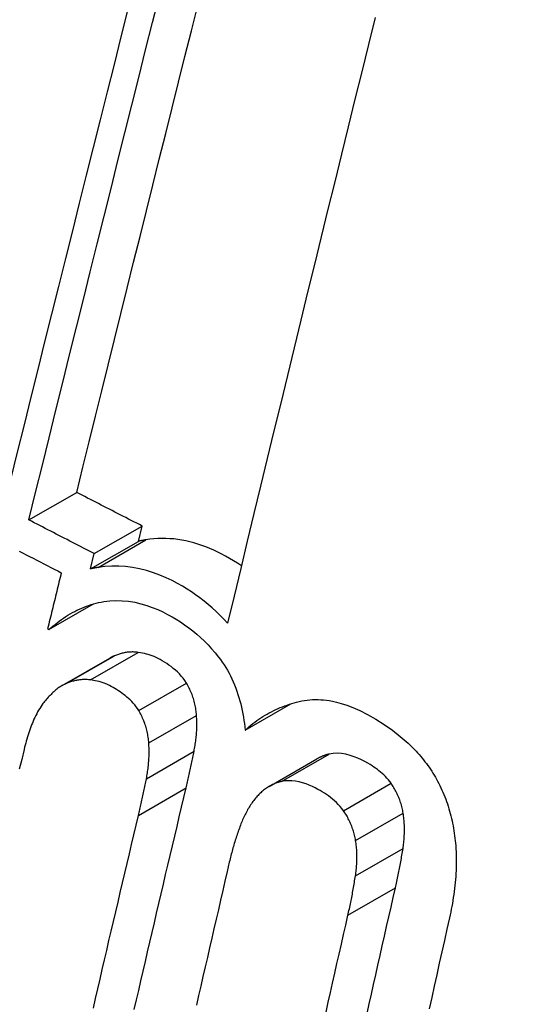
# Model space of a CAD drawing. Header units: inches. Extents: x 532.5 to 626.4, y 208.3 to 286.7.
# Tile 64 of 106: x 624.5742 to 624.6362, y 221.2023 to 221.3232. Entities that reach past the tile are written whole.
import ezdxf

# ---------------------------------------------------------------- set-up
doc = ezdxf.new("R2010")
doc.units = ezdxf.units.IN
doc.header["$MEASUREMENT"] = 0
doc.layers.add('Visible Edges(ANSI)', color=7, linetype='Continuous', lineweight=25)
doc.layers.add('Visible Tangent Edges(ANSI)', color=7, linetype='Continuous', lineweight=25)

msp = doc.modelspace()

# ---------------------------------------------------------------- linework, layer by layer
at = {"layer": 'Visible Edges(ANSI)'}
for p, q in [((624.57536, 221.26177), (624.58124, 221.26515)), ((624.5834, 221.25764), (624.58927, 221.26102)), ((624.58881, 221.25914), (624.58927, 221.26102)), ((624.58294, 221.25576), (624.58881, 221.25914)), ((624.58294, 221.25576), (624.5834, 221.25764)), ((624.57782, 221.24831), (624.58328, 221.25146)), ((624.57766, 221.24839), (624.57782, 221.24831)), ((624.57945, 221.24144), (624.58532, 221.24482)), ((624.60192, 221.23596), (624.60755, 221.2392)), ((624.60489, 221.22907), (624.61073, 221.23244))]:
    msp.add_line(p, q, dxfattribs=at)
at = {"layer": 'Visible Edges(ANSI)', "flags": 128}
for points in [[(624.57536, 221.26177), (624.57619, 221.26512), (624.57702, 221.26848), (624.57785, 221.27185), (624.57869, 221.27523), (624.57953, 221.27862), (624.58037, 221.28202), (624.58121, 221.28542), (624.58206, 221.28883), (624.5829, 221.29224), (624.58375, 221.29565), (624.5846, 221.29906), (624.58545, 221.30247), (624.5863, 221.30587), (624.58715, 221.30928), (624.588, 221.31268), (624.58885, 221.31607), (624.5897, 221.31946), (624.59055, 221.32283), (624.59139, 221.3262)], [(624.58751, 221.32446), (624.58667, 221.32108), (624.58582, 221.31769), (624.58496, 221.3143), (624.58411, 221.3109), (624.58326, 221.30749), (624.58241, 221.30408), (624.58155, 221.30067), (624.5807, 221.29726), (624.57985, 221.29384), (624.579, 221.29043), (624.57815, 221.28703), (624.5773, 221.28362), (624.57646, 221.28023), (624.57562, 221.27683), (624.57478, 221.27345), (624.57394, 221.27008), (624.57311, 221.26672), (624.57228, 221.26337)], [(624.58124, 221.26515), (624.582, 221.26826), (624.58277, 221.27137), (624.58354, 221.2745), (624.58432, 221.27763), (624.5851, 221.28077), (624.58588, 221.28392), (624.58666, 221.28707), (624.58744, 221.29023), (624.58823, 221.29339), (624.58902, 221.29655), (624.5898, 221.29971), (624.59059, 221.30288), (624.59138, 221.30604), (624.59217, 221.3092), (624.59296, 221.31235), (624.59375, 221.31551), (624.59453, 221.31866), (624.59532, 221.3218), (624.59611, 221.32493)], [(624.61789, 221.32345), (624.61706, 221.32011), (624.61624, 221.31676), (624.61541, 221.31341), (624.61458, 221.31004), (624.61375, 221.30667), (624.61292, 221.30328), (624.61209, 221.2999), (624.61126, 221.2965), (624.61043, 221.29311), (624.6096, 221.28971), (624.60877, 221.28631), (624.60794, 221.2829), (624.60711, 221.2795), (624.60629, 221.2761), (624.60546, 221.2727), (624.60464, 221.26931), (624.60382, 221.26592), (624.603, 221.26254), (624.60219, 221.25916), (624.60138, 221.25579), (624.60058, 221.25243), (624.59977, 221.24908)], [(624.58927, 221.26102), (624.58893, 221.26119), (624.5886, 221.26136), (624.58826, 221.26153), (624.58793, 221.2617), (624.58759, 221.26188), (624.58726, 221.26205), (624.58692, 221.26222), (624.58659, 221.26239), (624.58625, 221.26256), (624.58592, 221.26274), (624.58558, 221.26291), (624.58525, 221.26308), (624.58491, 221.26325), (624.58458, 221.26343), (624.58424, 221.2636), (624.58391, 221.26377), (624.58358, 221.26394), (624.58324, 221.26412), (624.58291, 221.26429), (624.58257, 221.26446), (624.58224, 221.26463), (624.5819, 221.26481), (624.58157, 221.26498), (624.58124, 221.26515)], [(624.5834, 221.25764), (624.58306, 221.25781), (624.58273, 221.25798), (624.58239, 221.25815), (624.58206, 221.25832), (624.58172, 221.25849), (624.58139, 221.25867), (624.58105, 221.25884), (624.58072, 221.25901), (624.58038, 221.25918), (624.58005, 221.25936), (624.57971, 221.25953), (624.57938, 221.2597), (624.57904, 221.25987), (624.57871, 221.26004), (624.57837, 221.26022), (624.57804, 221.26039), (624.5777, 221.26056), (624.57737, 221.26073), (624.57703, 221.26091), (624.5767, 221.26108), (624.57636, 221.26125), (624.57603, 221.26142), (624.5757, 221.2616), (624.57536, 221.26177)], [(624.58974, 221.25933), (624.5897, 221.25932), (624.58966, 221.25931), (624.58962, 221.25931), (624.58959, 221.2593), (624.58955, 221.25929), (624.58951, 221.25929), (624.58947, 221.25928), (624.58943, 221.25927), (624.58939, 221.25926), (624.58935, 221.25926), (624.58931, 221.25925), (624.58928, 221.25924), (624.58924, 221.25923), (624.5892, 221.25923), (624.58916, 221.25922), (624.58912, 221.25921), (624.58908, 221.2592), (624.58904, 221.25919), (624.589, 221.25919), (624.58897, 221.25918), (624.58893, 221.25917), (624.58889, 221.25916), (624.58885, 221.25915), (624.58881, 221.25914)], [(624.60146, 221.25613), (624.60098, 221.25645), (624.6005, 221.25676), (624.60001, 221.25705), (624.59952, 221.25732), (624.59904, 221.25758), (624.59856, 221.25782), (624.59807, 221.25805), (624.59759, 221.25826), (624.5971, 221.25845), (624.59661, 221.25863), (624.59612, 221.2588), (624.59563, 221.25895), (624.59514, 221.25908), (624.59465, 221.25919), (624.59415, 221.25929), (624.59366, 221.25936), (624.59316, 221.25943), (624.59267, 221.25947), (624.59217, 221.25949), (624.59168, 221.2595), (624.59119, 221.25948), (624.59071, 221.25945), (624.59022, 221.2594), (624.58974, 221.25933)], [(624.57416, 221.25795), (624.57459, 221.25773), (624.57502, 221.2575), (624.57545, 221.25728), (624.57589, 221.25706), (624.57632, 221.25684), (624.57675, 221.25662), (624.57718, 221.25639), (624.57761, 221.25617), (624.57805, 221.25595), (624.57848, 221.25573), (624.57891, 221.25551), (624.57934, 221.25528)], [(624.57934, 221.25528), (624.57927, 221.255), (624.5792, 221.25471), (624.57913, 221.25442), (624.57906, 221.25414), (624.57899, 221.25385), (624.57892, 221.25356), (624.57885, 221.25327), (624.57878, 221.25299), (624.57871, 221.2527), (624.57864, 221.25241), (624.57857, 221.25212), (624.5785, 221.25184), (624.57843, 221.25155), (624.57836, 221.25126), (624.57829, 221.25097), (624.57822, 221.25069), (624.57815, 221.2504), (624.57808, 221.25011), (624.57801, 221.24983), (624.57794, 221.24954), (624.57787, 221.24925), (624.5778, 221.24896), (624.57773, 221.24868), (624.57766, 221.24839)], [(624.58387, 221.25595), (624.58383, 221.25594), (624.58379, 221.25593), (624.58376, 221.25593), (624.58372, 221.25592), (624.58368, 221.25591), (624.58364, 221.25591), (624.5836, 221.2559), (624.58356, 221.25589), (624.58352, 221.25588), (624.58348, 221.25588), (624.58344, 221.25587), (624.58341, 221.25586), (624.58337, 221.25585), (624.58333, 221.25585), (624.58329, 221.25584), (624.58325, 221.25583), (624.58321, 221.25582), (624.58317, 221.25581), (624.58314, 221.25581), (624.5831, 221.2558), (624.58306, 221.25579), (624.58302, 221.25578), (624.58298, 221.25577), (624.58294, 221.25576)], [(624.59977, 221.24908), (624.59931, 221.24958), (624.59885, 221.25006), (624.59837, 221.25052), (624.59788, 221.25097), (624.59738, 221.2514), (624.59688, 221.25181), (624.59636, 221.25221), (624.59584, 221.25259), (624.59532, 221.25294), (624.59479, 221.25329), (624.59423, 221.25363), (624.59361, 221.25397), (624.59294, 221.25432), (624.59222, 221.25467), (624.59146, 221.25499), (624.59065, 221.25529), (624.58981, 221.25556), (624.58895, 221.25577), (624.5881, 221.25594), (624.58724, 221.25605), (624.58639, 221.25611), (624.58555, 221.25611), (624.58471, 221.25606), (624.58387, 221.25595)], [(624.57782, 221.24831), (624.57806, 221.24853), (624.57831, 221.24874), (624.57857, 221.24895), (624.57882, 221.24915), (624.57908, 221.24935), (624.57935, 221.24954), (624.57961, 221.24972), (624.57988, 221.2499), (624.58015, 221.25007), (624.58043, 221.25023), (624.58071, 221.25039), (624.58099, 221.25054), (624.58127, 221.25068), (624.58156, 221.25082), (624.58185, 221.25095), (624.58214, 221.25107), (624.58243, 221.25118), (624.58272, 221.25128), (624.58302, 221.25138), (624.58332, 221.25147), (624.58362, 221.25155), (624.58393, 221.25162), (624.58424, 221.25169), (624.58455, 221.25174)], [(624.58455, 221.25174), (624.5853, 221.25184), (624.58606, 221.25188), (624.58682, 221.25186), (624.58759, 221.25179), (624.58836, 221.25167), (624.58911, 221.25149), (624.58983, 221.25128), (624.59052, 221.25104), (624.59118, 221.25077), (624.59181, 221.25048), (624.5924, 221.25018), (624.59295, 221.24988), (624.59347, 221.24957), (624.59399, 221.24925), (624.59449, 221.2489), (624.59499, 221.24854), (624.59549, 221.24816), (624.59597, 221.24775), (624.59645, 221.24733), (624.59691, 221.24689), (624.59737, 221.24643), (624.59781, 221.24595), (624.59824, 221.24545), (624.59866, 221.24494)], [(624.58878, 221.2455), (624.58866, 221.24552), (624.58853, 221.24554), (624.58841, 221.24555), (624.58828, 221.24555), (624.58816, 221.24556), (624.58804, 221.24556), (624.58791, 221.24555), (624.58779, 221.24555), (624.58767, 221.24554), (624.58754, 221.24553), (624.58742, 221.24552), (624.5873, 221.2455), (624.58718, 221.24548), (624.58706, 221.24546), (624.58694, 221.24543), (624.58682, 221.2454), (624.5867, 221.24537), (624.58658, 221.24534), (624.58646, 221.2453), (624.58635, 221.24527), (624.58623, 221.24523), (624.58611, 221.24519), (624.586, 221.24514), (624.58588, 221.2451)], [(624.59471, 221.24175), (624.59451, 221.24205), (624.5943, 221.24234), (624.59408, 221.24261), (624.59384, 221.24287), (624.5936, 221.24311), (624.59335, 221.24334), (624.59309, 221.24355), (624.59283, 221.24376), (624.59256, 221.24395), (624.59229, 221.24414), (624.59202, 221.24431), (624.59175, 221.24447), (624.59148, 221.24462), (624.59123, 221.24476), (624.59098, 221.24488), (624.59074, 221.24499), (624.5905, 221.24508), (624.59026, 221.24517), (624.59003, 221.24524), (624.58979, 221.24531), (624.58955, 221.24537), (624.5893, 221.24542), (624.58905, 221.24546), (624.58878, 221.2455)], [(624.58588, 221.2451), (624.58586, 221.24509), (624.58584, 221.24508), (624.58581, 221.24506), (624.58579, 221.24505), (624.58576, 221.24504), (624.58574, 221.24503), (624.58572, 221.24502), (624.58569, 221.24501), (624.58567, 221.245), (624.58564, 221.24499), (624.58562, 221.24498), (624.5856, 221.24497), (624.58557, 221.24495), (624.58555, 221.24494), (624.58553, 221.24493), (624.5855, 221.24492), (624.58548, 221.2449), (624.58546, 221.24489), (624.58543, 221.24488), (624.58541, 221.24487), (624.58539, 221.24485), (624.58536, 221.24484), (624.58534, 221.24483), (624.58532, 221.24482)], [(624.59866, 221.24494), (624.59889, 221.24463), (624.59912, 221.24432), (624.59934, 221.24399), (624.59955, 221.24366), (624.59975, 221.24332), (624.59994, 221.24297), (624.60013, 221.24262), (624.6003, 221.24226), (624.60047, 221.24189), (624.60063, 221.24151), (624.60078, 221.24113), (624.60091, 221.24075), (624.60104, 221.24036), (624.60116, 221.23997), (624.60128, 221.23958), (624.60138, 221.23918), (624.60147, 221.23878), (624.60156, 221.23838), (624.60164, 221.23798), (624.60171, 221.23758), (624.60178, 221.23717), (624.60183, 221.23677), (624.60188, 221.23636), (624.60192, 221.23596)], [(624.58002, 221.24172), (624.57988, 221.24166), (624.57974, 221.24159), (624.5796, 221.24152), (624.57946, 221.24144), (624.57932, 221.24136), (624.57919, 221.24128), (624.57906, 221.24119), (624.57893, 221.2411), (624.5788, 221.241), (624.57868, 221.2409), (624.57855, 221.2408), (624.57843, 221.24069), (624.57831, 221.24059), (624.57819, 221.24047), (624.57808, 221.24036), (624.57796, 221.24024), (624.57785, 221.24012), (624.57773, 221.24), (624.57762, 221.23987), (624.57751, 221.23975), (624.57741, 221.23962), (624.5773, 221.23949), (624.5772, 221.23935), (624.57709, 221.23922)], [(624.58292, 221.24213), (624.58279, 221.24214), (624.58267, 221.24216), (624.58254, 221.24217), (624.58242, 221.24218), (624.5823, 221.24218), (624.58217, 221.24218), (624.58205, 221.24218), (624.58192, 221.24217), (624.5818, 221.24216), (624.58168, 221.24215), (624.58156, 221.24214), (624.58144, 221.24212), (624.58131, 221.2421), (624.58119, 221.24208), (624.58107, 221.24205), (624.58095, 221.24202), (624.58083, 221.24199), (624.58072, 221.24196), (624.5806, 221.24193), (624.58048, 221.24189), (624.58036, 221.24185), (624.58025, 221.24181), (624.58013, 221.24176), (624.58002, 221.24172)], [(624.58885, 221.23837), (624.5887, 221.23861), (624.58853, 221.23884), (624.58836, 221.23906), (624.58818, 221.23927), (624.58799, 221.23948), (624.5878, 221.23967), (624.58761, 221.23985), (624.58741, 221.24003), (624.5872, 221.2402), (624.587, 221.24036), (624.58679, 221.24051), (624.58657, 221.24066), (624.58636, 221.2408), (624.58614, 221.24094), (624.58592, 221.24107), (624.5857, 221.2412), (624.58548, 221.24132), (624.58526, 221.24144), (624.58501, 221.24156), (624.58472, 221.24169), (624.58438, 221.24181), (624.58398, 221.24192), (624.58349, 221.24203), (624.58292, 221.24213)], [(624.59595, 221.23777), (624.59594, 221.23795), (624.59592, 221.23812), (624.5959, 221.2383), (624.59588, 221.23847), (624.59585, 221.23864), (624.59582, 221.23882), (624.59579, 221.23899), (624.59575, 221.23916), (624.59571, 221.23934), (624.59567, 221.23951), (624.59562, 221.23968), (624.59557, 221.23985), (624.59551, 221.24002), (624.59546, 221.24018), (624.5954, 221.24035), (624.59533, 221.24051), (624.59526, 221.24067), (624.59519, 221.24083), (624.59512, 221.24099), (624.59504, 221.24114), (624.59497, 221.2413), (624.59488, 221.24145), (624.5948, 221.2416), (624.59471, 221.24175)], [(624.57709, 221.23922), (624.57695, 221.23903), (624.57682, 221.23883), (624.57669, 221.23863), (624.57656, 221.23842), (624.57644, 221.2382), (624.57632, 221.23798), (624.57621, 221.23776), (624.5761, 221.23753), (624.57599, 221.2373), (624.57589, 221.23707), (624.57579, 221.23684), (624.57569, 221.2366), (624.5756, 221.23636), (624.57551, 221.23612), (624.57543, 221.23588), (624.57535, 221.23563), (624.57526, 221.23538), (624.57519, 221.23513), (624.57511, 221.23488), (624.57504, 221.23463), (624.57497, 221.23437), (624.5749, 221.23412), (624.57484, 221.23386), (624.57477, 221.2336)], [(624.60192, 221.23596), (624.60216, 221.23617), (624.60239, 221.23638), (624.60263, 221.23658), (624.60287, 221.23677), (624.60311, 221.23696), (624.60336, 221.23714), (624.60361, 221.23731), (624.60386, 221.23748), (624.60411, 221.23764), (624.60437, 221.23779), (624.60463, 221.23794), (624.60489, 221.23809), (624.60516, 221.23823), (624.60543, 221.23836), (624.6057, 221.23849), (624.60597, 221.23861), (624.60624, 221.23873), (624.60652, 221.23884), (624.6068, 221.23894), (624.60708, 221.23904), (624.60736, 221.23914), (624.60765, 221.23923), (624.60793, 221.23931), (624.60822, 221.2394)], [(624.60822, 221.2394), (624.60855, 221.23948), (624.60888, 221.23955), (624.60921, 221.23961), (624.60954, 221.23965), (624.60987, 221.23969), (624.61021, 221.23971), (624.61054, 221.23972), (624.61088, 221.23972), (624.61122, 221.2397), (624.61156, 221.23968), (624.61191, 221.23964), (624.61225, 221.23959), (624.61265, 221.23952), (624.61314, 221.23941), (624.61372, 221.23925), (624.6144, 221.23903), (624.61516, 221.23874), (624.61601, 221.23836), (624.61695, 221.23789), (624.61797, 221.23731), (624.61899, 221.23666), (624.62, 221.23596), (624.62098, 221.23519), (624.62194, 221.23435)], [(624.59009, 221.2344), (624.59008, 221.23457), (624.59006, 221.23475), (624.59004, 221.23492), (624.59002, 221.2351), (624.58999, 221.23527), (624.58996, 221.23544), (624.58993, 221.23561), (624.58989, 221.23579), (624.58985, 221.23596), (624.58981, 221.23613), (624.58976, 221.2363), (624.58971, 221.23647), (624.58966, 221.23664), (624.5896, 221.2368), (624.58954, 221.23697), (624.58947, 221.23713), (624.58941, 221.23729), (624.58933, 221.23745), (624.58926, 221.23761), (624.58918, 221.23777), (624.58911, 221.23792), (624.58902, 221.23807), (624.58894, 221.23822), (624.58885, 221.23837)], [(624.59565, 221.23337), (624.59568, 221.23354), (624.59572, 221.23372), (624.59575, 221.2339), (624.59578, 221.23408), (624.5958, 221.23426), (624.59583, 221.23444), (624.59585, 221.23462), (624.59588, 221.2348), (624.5959, 221.23498), (624.59591, 221.23516), (624.59593, 221.23535), (624.59594, 221.23553), (624.59596, 221.23571), (624.59597, 221.2359), (624.59598, 221.23608), (624.59598, 221.23627), (624.59599, 221.23646), (624.59599, 221.23664), (624.59599, 221.23683), (624.59598, 221.23702), (624.59598, 221.2372), (624.59597, 221.23739), (624.59596, 221.23758), (624.59595, 221.23777)], [(624.58979, 221.22999), (624.58983, 221.23017), (624.58986, 221.23035), (624.58989, 221.23053), (624.58992, 221.23071), (624.58995, 221.23089), (624.58997, 221.23107), (624.59, 221.23125), (624.59002, 221.23143), (624.59004, 221.23161), (624.59006, 221.23179), (624.59007, 221.23197), (624.59009, 221.23216), (624.5901, 221.23234), (624.59011, 221.23253), (624.59012, 221.23271), (624.59012, 221.2329), (624.59013, 221.23308), (624.59013, 221.23327), (624.59013, 221.23346), (624.59013, 221.23364), (624.59012, 221.23383), (624.59011, 221.23402), (624.59011, 221.23421), (624.59009, 221.2344)], [(624.57477, 221.2336), (624.57448, 221.23238), (624.57418, 221.23116)], [(624.59467, 221.22887), (624.59471, 221.22905), (624.59476, 221.22924), (624.5948, 221.22942), (624.59484, 221.22961), (624.59489, 221.2298), (624.59493, 221.22998), (624.59497, 221.23017), (624.59501, 221.23036), (624.59506, 221.23054), (624.5951, 221.23073), (624.59514, 221.23092), (624.59518, 221.23111), (624.59522, 221.23129), (624.59526, 221.23148), (624.5953, 221.23167), (624.59534, 221.23186), (624.59538, 221.23205), (624.59542, 221.23223), (624.59546, 221.23242), (624.5955, 221.23261), (624.59554, 221.2328), (624.59557, 221.23299), (624.59561, 221.23318), (624.59565, 221.23337)], [(624.62194, 221.23435), (624.62214, 221.23417), (624.62234, 221.23397), (624.62253, 221.23378), (624.62273, 221.23358), (624.62292, 221.23338), (624.62311, 221.23317), (624.62329, 221.23296), (624.62348, 221.23275), (624.62366, 221.23253), (624.62383, 221.23231), (624.62401, 221.23209), (624.62418, 221.23187), (624.62435, 221.23164), (624.62451, 221.23141), (624.62467, 221.23117), (624.62483, 221.23093), (624.62498, 221.23069), (624.62513, 221.23044), (624.62528, 221.2302), (624.62542, 221.22994), (624.62556, 221.22969), (624.6257, 221.22943), (624.62583, 221.22917), (624.62596, 221.2289)], [(624.61223, 221.23303), (624.61216, 221.23301), (624.6121, 221.23299), (624.61203, 221.23298), (624.61197, 221.23296), (624.6119, 221.23294), (624.61184, 221.23292), (624.61177, 221.2329), (624.61171, 221.23288), (624.61165, 221.23286), (624.61159, 221.23283), (624.61152, 221.23281), (624.61146, 221.23279), (624.6114, 221.23276), (624.61134, 221.23274), (624.61128, 221.23271), (624.61121, 221.23268), (624.61115, 221.23266), (624.61109, 221.23263), (624.61103, 221.2326), (624.61097, 221.23257), (624.61091, 221.23254), (624.61085, 221.2325), (624.61079, 221.23247), (624.61073, 221.23244)], [(624.61984, 221.22944), (624.61968, 221.22966), (624.61951, 221.22988), (624.61933, 221.23008), (624.61914, 221.23028), (624.61895, 221.23047), (624.61876, 221.23065), (624.61856, 221.23082), (624.61836, 221.23099), (624.61816, 221.23115), (624.61795, 221.2313), (624.61774, 221.23144), (624.61753, 221.23158), (624.61728, 221.23174), (624.61697, 221.23192), (624.61661, 221.23212), (624.61621, 221.23232), (624.61577, 221.23252), (624.6153, 221.23271), (624.6148, 221.23287), (624.61429, 221.233), (624.61377, 221.23309), (624.61325, 221.23313), (624.61273, 221.23311), (624.61223, 221.23303)], [(624.58882, 221.22549), (624.58886, 221.22568), (624.5889, 221.22587), (624.58895, 221.22605), (624.58899, 221.22624), (624.58903, 221.22642), (624.58907, 221.22661), (624.58912, 221.2268), (624.58916, 221.22698), (624.5892, 221.22717), (624.58924, 221.22736), (624.58928, 221.22755), (624.58932, 221.22773), (624.58936, 221.22792), (624.5894, 221.22811), (624.58944, 221.2283), (624.58948, 221.22848), (624.58952, 221.22867), (624.58956, 221.22886), (624.5896, 221.22905), (624.58964, 221.22924), (624.58968, 221.22943), (624.58972, 221.22962), (624.58976, 221.2298), (624.58979, 221.22999)], [(624.60638, 221.22966), (624.60624, 221.22962), (624.6061, 221.22958), (624.60596, 221.22954), (624.60582, 221.2295), (624.60569, 221.22945), (624.60555, 221.2294), (624.60542, 221.22934), (624.60529, 221.22928), (624.60516, 221.22922), (624.60503, 221.22915), (624.6049, 221.22908), (624.60478, 221.22901), (624.60465, 221.22893), (624.60453, 221.22885), (624.60441, 221.22876), (624.60429, 221.22867), (624.60417, 221.22858), (624.60406, 221.22849), (624.60394, 221.22839), (624.60383, 221.22829), (624.60372, 221.22818), (624.60361, 221.22808), (624.60351, 221.22796), (624.6034, 221.22785)], [(624.614, 221.22608), (624.6138, 221.22635), (624.61359, 221.2266), (624.61336, 221.22685), (624.61314, 221.22708), (624.6129, 221.2273), (624.61266, 221.22751), (624.61241, 221.22771), (624.61216, 221.22789), (624.61191, 221.22807), (624.61165, 221.22824), (624.61138, 221.2284), (624.61112, 221.22855), (624.61085, 221.2287), (624.61053, 221.22887), (624.61018, 221.22903), (624.6098, 221.2292), (624.6094, 221.22936), (624.60897, 221.2295), (624.60854, 221.22961), (624.6081, 221.2297), (624.60766, 221.22975), (624.60723, 221.22976), (624.6068, 221.22973), (624.60638, 221.22966)], [(624.5883, 221.20167), (624.58858, 221.20285), (624.58885, 221.20403), (624.58913, 221.20521), (624.5894, 221.2064), (624.58967, 221.20758), (624.58995, 221.20876), (624.59023, 221.20995), (624.5905, 221.21113), (624.59078, 221.21231), (624.59105, 221.2135), (624.59133, 221.21468), (624.59161, 221.21586), (624.59189, 221.21705), (624.59216, 221.21823), (624.59244, 221.21941), (624.59272, 221.2206), (624.593, 221.22178), (624.59328, 221.22296), (624.59356, 221.22414), (624.59383, 221.22532), (624.59411, 221.22651), (624.59439, 221.22769), (624.59467, 221.22887)], [(624.62133, 221.22578), (624.6213, 221.22594), (624.62127, 221.22611), (624.62124, 221.22627), (624.6212, 221.22644), (624.62116, 221.2266), (624.62111, 221.22676), (624.62107, 221.22692), (624.62102, 221.22708), (624.62096, 221.22724), (624.62091, 221.2274), (624.62085, 221.22756), (624.62078, 221.22771), (624.62072, 221.22787), (624.62065, 221.22802), (624.62058, 221.22817), (624.62051, 221.22832), (624.62044, 221.22846), (624.62036, 221.22861), (624.62028, 221.22875), (624.6202, 221.22889), (624.62011, 221.22903), (624.62002, 221.22917), (624.61993, 221.22931), (624.61984, 221.22944)], [(624.62596, 221.2289), (624.62609, 221.22862), (624.62622, 221.22834), (624.62634, 221.22806), (624.62645, 221.22777), (624.62656, 221.22749), (624.62667, 221.2272), (624.62676, 221.22691), (624.62686, 221.22662), (624.62695, 221.22632), (624.62704, 221.22603), (624.62712, 221.22573), (624.62719, 221.22543), (624.62727, 221.22513), (624.62733, 221.22483), (624.6274, 221.22453), (624.62746, 221.22422), (624.62751, 221.22392), (624.62756, 221.22362), (624.62761, 221.22331), (624.62765, 221.22301), (624.62769, 221.2227), (624.62772, 221.2224), (624.62775, 221.22209), (624.62778, 221.22179)], [(624.6034, 221.22785), (624.6033, 221.22773), (624.60319, 221.2276), (624.60308, 221.22747), (624.60298, 221.22734), (624.60288, 221.2272), (624.60278, 221.22707), (624.60269, 221.22693), (624.60259, 221.22679), (624.6025, 221.22665), (624.60241, 221.2265), (624.60232, 221.22636), (624.60223, 221.22621), (624.60215, 221.22606), (624.60207, 221.22591), (624.60199, 221.22575), (624.60191, 221.2256), (624.60183, 221.22544), (624.60175, 221.22528), (624.60168, 221.22512), (624.60161, 221.22495), (624.60154, 221.22479), (624.60147, 221.22462), (624.6014, 221.22446), (624.60134, 221.22429)], [(624.61549, 221.22241), (624.61546, 221.22258), (624.61543, 221.22274), (624.61539, 221.22291), (624.61536, 221.22307), (624.61532, 221.22323), (624.61527, 221.22339), (624.61523, 221.22355), (624.61518, 221.22371), (624.61512, 221.22387), (624.61507, 221.22403), (624.61501, 221.22419), (624.61495, 221.22434), (624.61488, 221.2245), (624.61481, 221.22465), (624.61474, 221.2248), (624.61467, 221.22495), (624.61459, 221.2251), (624.61452, 221.22524), (624.61444, 221.22539), (624.61435, 221.22553), (624.61427, 221.22567), (624.61418, 221.2258), (624.61409, 221.22594), (624.614, 221.22608)], [(624.58328, 221.20185), (624.58355, 221.20303), (624.58383, 221.20421), (624.5841, 221.20539), (624.58438, 221.20658), (624.58465, 221.20776), (624.58493, 221.20894), (624.5852, 221.21013), (624.58548, 221.21131), (624.58576, 221.21249), (624.58603, 221.21368), (624.58631, 221.21486), (624.58659, 221.21604), (624.58687, 221.21723), (624.58714, 221.21841), (624.58742, 221.21959), (624.5877, 221.22077), (624.58798, 221.22195), (624.58826, 221.22313), (624.58854, 221.22431), (624.58882, 221.22549)], [(624.62131, 221.22145), (624.62133, 221.22162), (624.62136, 221.2218), (624.62138, 221.22197), (624.6214, 221.22215), (624.62142, 221.22233), (624.62144, 221.22251), (624.62145, 221.22268), (624.62146, 221.22286), (624.62147, 221.22304), (624.62148, 221.22322), (624.62149, 221.2234), (624.62149, 221.22358), (624.62149, 221.22377), (624.62149, 221.22395), (624.62149, 221.22413), (624.62148, 221.22431), (624.62147, 221.22449), (624.62146, 221.22468), (624.62144, 221.22486), (624.62143, 221.22504), (624.62141, 221.22523), (624.62139, 221.22541), (624.62136, 221.22559), (624.62133, 221.22578)], [(624.60134, 221.22429), (624.60127, 221.22411), (624.60121, 221.22392), (624.60114, 221.22374), (624.60108, 221.22356), (624.60101, 221.22338), (624.60095, 221.22319), (624.60089, 221.22301), (624.60083, 221.22282), (624.60077, 221.22264), (624.60071, 221.22245), (624.60065, 221.22226), (624.60059, 221.22207), (624.60054, 221.22189), (624.60048, 221.2217), (624.60043, 221.22151), (624.60037, 221.22132), (624.60032, 221.22113), (624.60027, 221.22094), (624.60022, 221.22075), (624.60017, 221.22055), (624.60012, 221.22036), (624.60007, 221.22017), (624.60003, 221.21997), (624.59998, 221.21978)], [(624.61547, 221.21809), (624.6155, 221.21826), (624.61552, 221.21844), (624.61554, 221.21861), (624.61556, 221.21879), (624.61558, 221.21897), (624.6156, 221.21914), (624.61561, 221.21932), (624.61562, 221.2195), (624.61563, 221.21968), (624.61564, 221.21986), (624.61565, 221.22004), (624.61565, 221.22022), (624.61565, 221.2204), (624.61565, 221.22058), (624.61565, 221.22077), (624.61564, 221.22095), (624.61563, 221.22113), (624.61562, 221.22131), (624.6156, 221.2215), (624.61559, 221.22168), (624.61557, 221.22186), (624.61554, 221.22205), (624.61552, 221.22223), (624.61549, 221.22241)], [(624.62038, 221.2166), (624.62042, 221.2168), (624.62047, 221.21699), (624.62051, 221.21719), (624.62056, 221.21739), (624.6206, 221.21759), (624.62064, 221.21779), (624.62068, 221.21799), (624.62072, 221.2182), (624.62077, 221.2184), (624.62081, 221.2186), (624.62085, 221.2188), (624.62088, 221.219), (624.62092, 221.21921), (624.62096, 221.21941), (624.621, 221.21961), (624.62104, 221.21982), (624.62107, 221.22002), (624.62111, 221.22022), (624.62114, 221.22043), (624.62118, 221.22063), (624.62121, 221.22084), (624.62124, 221.22104), (624.62128, 221.22124), (624.62131, 221.22145)], [(624.62778, 221.22179), (624.62781, 221.22141), (624.62783, 221.22103), (624.62784, 221.22065), (624.62785, 221.22027), (624.62785, 221.2199), (624.62785, 221.21952), (624.62784, 221.21914), (624.62783, 221.21876), (624.62781, 221.21839), (624.62779, 221.21801), (624.62776, 221.21764), (624.62772, 221.21726), (624.62769, 221.21689), (624.62764, 221.21652), (624.6276, 221.21615), (624.62755, 221.21578), (624.62749, 221.21542), (624.62743, 221.21506), (624.62737, 221.2147), (624.62731, 221.21434), (624.62724, 221.21398), (624.62717, 221.21363), (624.62709, 221.21328), (624.62702, 221.21293)], [(624.59998, 221.21978), (624.59971, 221.21861), (624.59944, 221.21744), (624.59917, 221.21627), (624.5989, 221.2151), (624.59863, 221.21393), (624.59836, 221.21276), (624.59809, 221.21159), (624.59782, 221.21042), (624.59755, 221.20925), (624.59728, 221.20808), (624.59701, 221.20691), (624.59674, 221.20573), (624.59647, 221.20456), (624.5962, 221.20339), (624.59594, 221.20222)], [(624.61454, 221.21324), (624.61459, 221.21343), (624.61463, 221.21363), (624.61467, 221.21383), (624.61472, 221.21403), (624.61476, 221.21423), (624.6148, 221.21443), (624.61485, 221.21463), (624.61489, 221.21483), (624.61493, 221.21504), (624.61497, 221.21524), (624.61501, 221.21544), (624.61505, 221.21564), (624.61509, 221.21584), (624.61512, 221.21605), (624.61516, 221.21625), (624.6152, 221.21645), (624.61523, 221.21666), (624.61527, 221.21686), (624.61531, 221.21707), (624.61534, 221.21727), (624.61537, 221.21747), (624.61541, 221.21768), (624.61544, 221.21788), (624.61547, 221.21809)], [(624.6169, 221.20117), (624.61717, 221.20236), (624.61743, 221.20354), (624.6177, 221.20473), (624.61796, 221.20592), (624.61823, 221.20711), (624.6185, 221.20829), (624.61877, 221.20948), (624.61903, 221.21067), (624.6193, 221.21185), (624.61957, 221.21304), (624.61984, 221.21423), (624.62011, 221.21541), (624.62038, 221.2166)], [(624.61187, 221.20137), (624.61213, 221.20256), (624.6124, 221.20375), (624.61267, 221.20493), (624.61293, 221.20612), (624.6132, 221.20731), (624.61347, 221.20849), (624.61374, 221.20968), (624.614, 221.21087), (624.61427, 221.21205), (624.61454, 221.21324)], [(624.62702, 221.21293), (624.6267, 221.21153), (624.62639, 221.21014), (624.62608, 221.20874), (624.62577, 221.20735), (624.62546, 221.20595), (624.62515, 221.20455), (624.62484, 221.20315), (624.62453, 221.20175)]]:
    msp.add_lwpolyline(points, dxfattribs=at)
at = {"layer": 'Visible Edges(ANSI)'}
for centre, major_axis, start_param, end_param in [((624.59119, 220.44057), (-0.64835, 1.12588), 5.16346, 5.835982), ((624.48645, 220.94352), (0.15718, -0.27294), 2.362013, 7.062765)]:
    msp.add_ellipse(centre, major_axis=major_axis, ratio=0.578093, start_param=start_param, end_param=end_param, dxfattribs=at)
msp.add_ellipse((624.48297, 220.94152), major_axis=(-0.15963, 0.2772), ratio=0.578093, dxfattribs=at)
at = {"layer": 'Visible Tangent Edges(ANSI)'}
for p, q in [((624.58387, 221.25595), (624.58974, 221.25933)), ((624.58292, 221.24213), (624.58878, 221.2455)), ((624.58002, 221.24172), (624.58588, 221.2451)), ((624.58885, 221.23837), (624.59471, 221.24175)), ((624.59009, 221.2344), (624.59595, 221.23777)), ((624.58979, 221.22999), (624.59565, 221.23337)), ((624.60638, 221.22966), (624.61223, 221.23303)), ((624.58882, 221.22549), (624.59467, 221.22887)), ((624.614, 221.22608), (624.61984, 221.22944)), ((624.61549, 221.22241), (624.62133, 221.22578)), ((624.61547, 221.21809), (624.62131, 221.22145)), ((624.61454, 221.21324), (624.62038, 221.2166))]:
    msp.add_line(p, q, dxfattribs=at)
for centre, major_axis, start_param, end_param in [((624.48545, 220.94295), (-0.17285, 0.30015), 5.049711, 10.658253), ((624.4854, 220.94292), (-0.1503, 0.261), 4.099688, 6.899754)]:
    msp.add_ellipse(centre, major_axis=major_axis, ratio=0.578093, start_param=start_param, end_param=end_param, dxfattribs=at)
for centre, major_axis in [((624.48604, 220.94329), (0.17078, -0.29656)), ((624.48307, 220.94158), (-0.16238, 0.28198)), ((624.48297, 220.94152), (0.16178, -0.28094))]:
    msp.add_ellipse(centre, major_axis=major_axis, ratio=0.578093, dxfattribs=at)

doc.saveas('drawing.dxf')
